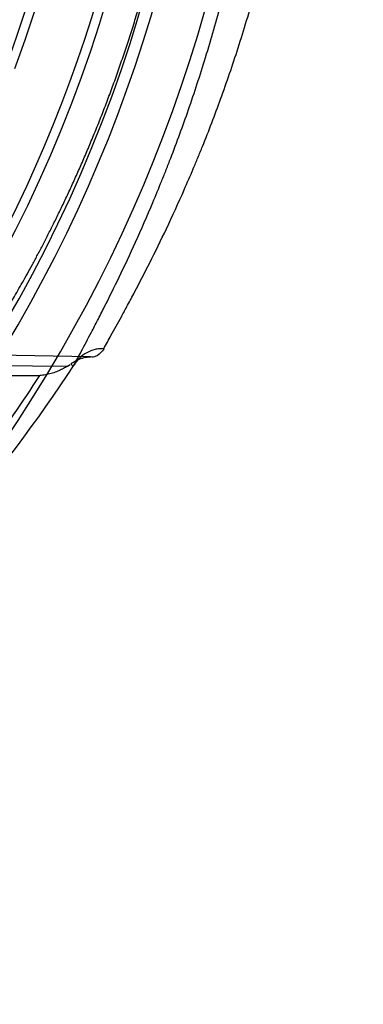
# Model space of a CAD drawing. Header units: millimetres. Extents: x 0 to 297, y 0 to 210.
# Tile 84 of 256: x 146.355 to 146.499, y 92.617 to 93.028. Entities that reach past the tile are written whole.
import ezdxf

# ---------------------------------------------------------------- set-up
doc = ezdxf.new("R2010")
doc.units = ezdxf.units.MM
doc.header["$LTSCALE"] = 16.335
doc.layers.get('0').update_dxf_attribs({"linetype": 'CONTINUOUS'})
doc.layers.add('01_GLOBAL', color=7, linetype='CONTINUOUS')
doc.layers.add('INTFCLR_144815', color=7, linetype='CONTINUOUS')

msp = doc.modelspace()

# ---------------------------------------------------------------- linework, layer by layer
at = {"color": 7, "linetype": 'Continuous'}
msp.add_circle((146.8548034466, 92.13446435), 2.66, dxfattribs=at)
at = {"color": 9, "linetype": 'Continuous'}
msp.add_arc((146.8548034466, 92.13446435), 2.6259090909, 92.9674534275, 177.0325465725, dxfattribs=at)
at = {"layer": '01_GLOBAL', "color": 7, "linetype": 'Continuous'}
msp.add_circle((146.8548034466, 92.13446435), 2.695, dxfattribs=at)
at = {"layer": 'INTFCLR_144815', "color": 9, "linetype": 'Continuous'}
for p, q in [((146.3845793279, 92.88710355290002), (146.1907031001, 92.8904884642)), ((146.190603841, 92.8848033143), (146.3750393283, 92.8832694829)), ((146.3851918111, 92.8870176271), (146.3845793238, 92.88710355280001)), ((146.1906267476, 92.8791810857), (146.3633866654, 92.87931906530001))]:
    msp.add_line(p, q, dxfattribs=at)
at = {"layer": 'INTFCLR_144815', "color": 6, "linetype": 'Continuous'}
msp.add_line((146.3750393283, 92.8832694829), (146.37604636, 92.8839640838), dxfattribs=at)
for centre, radius, start, end in [((145.8396077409, 93.1986600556), 0.6157754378, 313.9937911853, 154.5150993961), ((145.8396077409, 93.1986600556), 0.5947754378, 312.9543589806, 154.5144414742), ((145.8396077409, 93.1986600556), 0.5751005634, 282.2440355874, 71.2863570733), ((145.8396077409, 93.1986600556), 0.5477895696, 339.5878226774, 23.4121773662), ((145.8396077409, 93.1986600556), 0.525, 330.0000000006, 360), ((145.8396077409, 93.1986600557), 0.5253616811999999, 330.0000000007, 360)]:
    msp.add_arc(centre, radius, start, end, dxfattribs=at)
at = {"layer": 'INTFCLR_144815', "color": 9, "linetype": 'Continuous'}
for centre, radius, start, end in [((145.8396077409, 93.1986600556), 0.5712784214, 292.4997540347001, 54.0964566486), ((145.8396077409, 93.1986600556), 0.5897747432, 323.9261481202, 36.0738518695), ((145.8396077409, 93.1986600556), 0.5440250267, 339.7244769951, 23.2755230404), ((145.8384878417, 93.23743055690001), 0.6449058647, 311.8235167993, 326.745087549), ((145.8383096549, 93.2168119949), 0.6241853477, 320.0105518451, 327.269142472)]:
    msp.add_arc(centre, radius, start, end, dxfattribs=at)
for points, knots in [([(146.3901111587, 92.8905523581), (146.391113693, 92.8923887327), (146.3935825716, 92.8968407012), (146.3969386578, 92.90289117), (146.3997104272, 92.90801023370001), (146.4015425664, 92.9114118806), (146.4046512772, 92.9172853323), (146.4096784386, 92.9270032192), (146.4166394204, 92.9412371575), (146.4226449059, 92.95438101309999), (146.4269264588, 92.96432242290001), (146.4294573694, 92.97039026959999), (146.4333886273, 92.9800457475), (146.439212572, 92.9952582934), (146.4465271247, 93.0166324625), (146.4515805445, 93.0334894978), (146.4547800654, 93.0452192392), (146.4568981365, 93.05334308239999), (146.4604703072, 93.0679062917), (146.4649683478, 93.08931362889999), (146.4682184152, 93.1089803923), (146.4700317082, 93.1224235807), (146.4711749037, 93.13158971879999), (146.4728833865, 93.14775097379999), (146.4745240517, 93.1710026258), (146.4750633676, 93.1943789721), (146.4748569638, 93.2108120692), (146.4745698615, 93.2202473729), (146.4739726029, 93.23429523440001), (146.4724747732, 93.2550548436), (146.4692328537, 93.2822170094), (146.4655720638, 93.3043255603), (146.4625271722, 93.319493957), (146.4606783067, 93.32801514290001), (146.4578466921, 93.3403786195), (146.4532698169, 93.35823691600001), (146.4464163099, 93.3810156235), (146.4402472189, 93.3990265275), (146.4357427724, 93.41108673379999), (146.4331755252, 93.4176973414), (146.4294657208, 93.42700962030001), (146.4239498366, 93.440088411), (146.4165590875, 93.45625415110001), (146.4110766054, 93.4674506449), (146.4075865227, 93.47433578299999), (146.4054709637, 93.47844797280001), (146.4021288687, 93.48483765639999), (146.3978516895, 93.4927541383), (146.3935762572, 93.5005236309), (146.3910904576, 93.50492655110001), (146.3901111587, 93.5067677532)], [0, 0, 0, 0, 0.0097071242, 0.0236189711, 0.0321010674, 0.0367157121, 0.0415449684, 0.0629333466, 0.0874759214, 0.1150523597, 0.1299704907, 0.1376946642, 0.1455554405, 0.1783391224, 0.2132541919, 0.2503476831, 0.259964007, 0.2696637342, 0.289298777, 0.3295304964, 0.3711217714, 0.3817476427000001, 0.3924663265, 0.413977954, 0.4571413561, 0.5005724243, 0.5224212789, 0.5333848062, 0.5443680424, 0.5876565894, 0.6299111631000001, 0.6712436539, 0.6915902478, 0.7016863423, 0.7116980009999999, 0.7504371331, 0.7871917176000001, 0.8220359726, 0.8387456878, 0.84691964, 0.8549381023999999, 0.8852533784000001, 0.9127639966, 0.93739805, 0.9430884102, 0.9485782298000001, 0.9588538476, 0.9765441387, 0.9903243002, 1, 1, 1, 1]), ([(146.3777835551, 92.88378670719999), (146.3787564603, 92.88566756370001), (146.3811753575, 92.8902169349), (146.3844462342, 92.8964096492), (146.3871609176, 92.9016398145), (146.3889457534, 92.9051214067), (146.3919939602, 92.9111236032), (146.3969043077, 92.92106556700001), (146.4037080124, 92.93561907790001), (146.4095774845, 92.9490527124), (146.4137618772, 92.9592111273), (146.4162343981, 92.9654130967), (146.4200803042, 92.9752848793), (146.4257741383, 92.9908389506), (146.432923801, 93.01268334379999), (146.4378617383, 93.0299038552), (146.4409867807, 93.0418867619), (146.4430631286, 93.0501874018), (146.4465475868, 93.06507476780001), (146.4509553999, 93.086949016), (146.4541206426, 93.1070397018), (146.4559024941, 93.12077071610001), (146.45701212, 93.13013731), (146.4586873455, 93.1466503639), (146.460280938, 93.1702799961), (146.4607052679, 93.1892227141), (146.4607052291, 93.19866003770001)], [0, 0, 0, 0, 0.0193022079, 0.046964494, 0.063837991, 0.0730150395, 0.0826270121, 0.1252001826, 0.1740817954, 0.2290529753, 0.2588100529, 0.2742223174, 0.2899113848, 0.3553804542, 0.4251698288, 0.4993797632, 0.5186285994, 0.5380488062, 0.5773715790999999, 0.6579886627, 0.7413831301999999, 0.7626961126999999, 0.7841977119, 0.8273566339, 0.9139769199, 1, 1, 1, 1]), ([(146.3901111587, 92.8905523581), (146.3895124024, 92.8905697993), (146.3882962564, 92.8905268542), (146.385861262, 92.8901240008), (146.3829191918, 92.8889992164), (146.3803930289, 92.8871252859), (146.3787611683, 92.8852948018), (146.3780836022, 92.8842977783), (146.377783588, 92.8837867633)], [0, 0, 0, 0, 0.122022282, 0.2470628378, 0.5016341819, 0.7552929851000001, 0.8792886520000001, 1, 1, 1, 1]), ([(146.3901111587, 92.8905523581), (146.3894661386, 92.8893765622), (146.3880212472, 92.887704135), (146.385938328, 92.88700459), (146.3851918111, 92.8870176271)], [0, 0, 0, 0, 0.642371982, 1, 1, 1, 1]), ([(146.3764765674, 92.8842923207), (146.3765863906, 92.8839352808), (146.376874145, 92.8833568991), (146.3775850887, 92.88340241), (146.3777426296, 92.8836551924), (146.377783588, 92.8837867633)], [0, 0, 0, 0, 0.5885032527, 0.7829065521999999, 1, 1, 1, 1])]:
    msp.add_open_spline(points, degree=3, knots=knots, dxfattribs=at)
at = {"layer": 'INTFCLR_144815', "color": 6, "linetype": 'Continuous'}
for points, knots in [([(146.3403261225, 92.89220817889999), (146.3406298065, 92.89265951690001), (146.3412738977, 92.8936263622), (146.3422900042, 92.8951771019), (146.343416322, 92.89692283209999), (146.3446519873, 92.8988668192), (146.3459958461, 92.9010124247), (146.3474464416, 92.9033630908), (146.3490018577, 92.9059220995), (146.3506597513, 92.9086926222), (146.3524171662, 92.9116773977), (146.3542706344, 92.9148788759), (146.3562159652, 92.91829881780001), (146.3582483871, 92.9219384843), (146.3603623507, 92.9257982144), (146.3625516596, 92.9298775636), (146.3648093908, 92.9341750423), (146.3671280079, 92.9386881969), (146.3694993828, 92.94341350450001), (146.371914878, 92.9483463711), (146.3743654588, 92.953481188), (146.3768417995, 92.9588113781), (146.3793344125, 92.9643294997), (146.381833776, 92.9700273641), (146.3843304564, 92.97589616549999), (146.3868152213, 92.9819266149), (146.3892791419, 92.9881090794), (146.3917136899, 92.99443374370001), (146.3941108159, 93.00089076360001), (146.3964629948, 93.0074703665), (146.3987632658, 93.0141629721), (146.4010052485, 93.02095927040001), (146.4031831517, 93.0278503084), (146.4052917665, 93.034827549), (146.4073264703, 93.04188299), (146.4092831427, 93.0490090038), (146.4111581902, 93.056198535), (146.4129484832, 93.0634450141), (146.4146513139, 93.0707423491), (146.4162643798, 93.078084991), (146.4177856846, 93.0854676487), (146.4192136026, 93.0928857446), (146.4205467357, 93.1003348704), (146.4217839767, 93.1078112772), (146.4229243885, 93.1153113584), (146.4239672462, 93.1228320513), (146.4249119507, 93.13037042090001), (146.4257580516, 93.13792397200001), (146.4265051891, 93.14549033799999), (146.4271531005, 93.153067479), (146.4277015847, 93.1606534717), (146.4281504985, 93.1682466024), (146.42849974, 93.17584526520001), (146.4287492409, 93.1834479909), (146.4288989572, 93.19105335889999), (146.4289322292, 93.19612451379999), (146.4289322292, 93.1986600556)], [0, 0, 0, 0, 0.0050470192, 0.0107781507, 0.0172005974, 0.0243216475, 0.032148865, 0.0406889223, 0.0499485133, 0.0599319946, 0.0706434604, 0.082083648, 0.0942526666, 0.107146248, 0.1207590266, 0.13508079, 0.150098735, 0.1657965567, 0.1821543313, 0.19914883, 0.216753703, 0.2349399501, 0.253676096, 0.2729289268, 0.2926640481, 0.3128461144, 0.333439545, 0.3544090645, 0.3757200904, 0.3973392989, 0.4192345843, 0.4413756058, 0.4637338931, 0.4862828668, 0.5089980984, 0.5318579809, 0.5548410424, 0.5779296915, 0.6011081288, 0.6243604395, 0.6476750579, 0.6710393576, 0.6944447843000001, 0.7178818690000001, 0.7413446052, 0.7648260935, 0.7883222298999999, 0.8118283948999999, 0.8353419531, 0.8588601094, 0.8823813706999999, 0.9059042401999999, 0.9294279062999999, 0.9529519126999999, 0.9764759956, 1, 1, 1, 1]), ([(146.3764817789, 92.884292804), (146.3767942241, 92.8845350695), (146.3776346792, 92.8851316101), (146.3789692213, 92.88586835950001), (146.380474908, 92.8864660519), (146.3822900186, 92.8869592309), (146.3836840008, 92.8871045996), (146.3845793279, 92.88710355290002)], [0, 0, 0, 0, 0.1359905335, 0.3540693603, 0.5224634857, 0.6920423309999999, 1, 1, 1, 1]), ([(146.375039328, 92.8832694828), (146.3744906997, 92.88291358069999), (146.37362011, 92.88240002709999), (146.3723930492, 92.88177510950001), (146.3713934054, 92.88131945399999), (146.3703503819, 92.8808977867), (146.3692653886, 92.88051294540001), (146.368134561, 92.8801664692), (146.3669613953, 92.87986469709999), (146.3657649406, 92.87961706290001), (146.3645715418, 92.87943112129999), (146.3637784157, 92.8793489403), (146.363386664, 92.87931906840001)], [0, 0, 0, 0, 0.1578913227, 0.2436788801, 0.3324006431, 0.4230445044, 0.5152235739, 0.6102652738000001, 0.7085061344, 0.8075870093, 0.9051408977, 1, 1, 1, 1])]:
    msp.add_open_spline(points, degree=3, knots=knots, dxfattribs=at)

doc.saveas('drawing.dxf')
